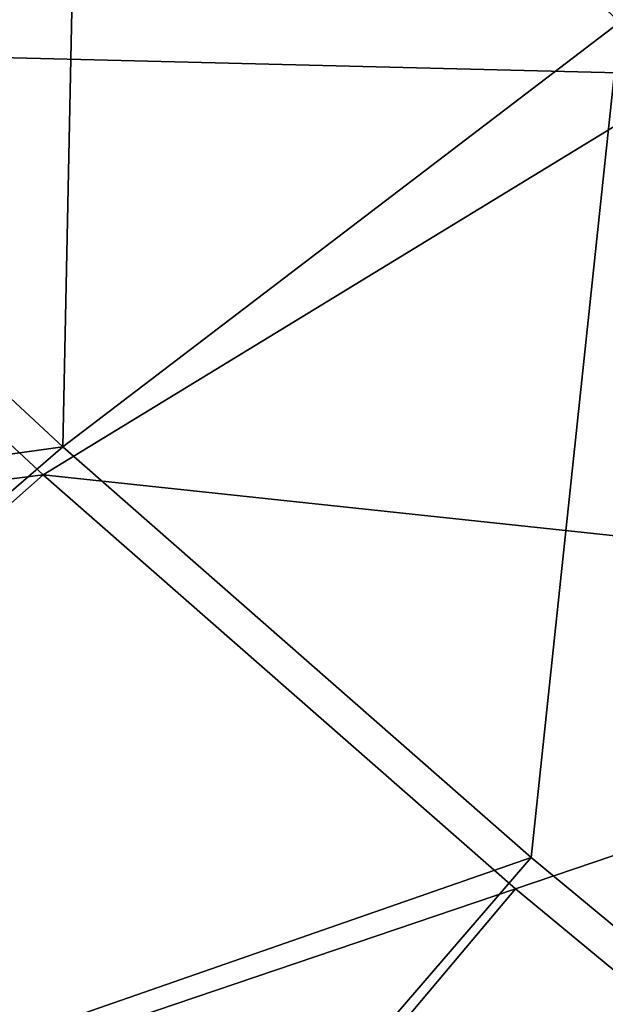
# Model space of a CAD drawing. Header units: metres. Extents: x -1501 to 0, y -1015 to 0.
# Tile 5 of 109: x -1267 to -1222, y -541 to -465. Entities that reach past the tile are written whole.
import ezdxf

# ---------------------------------------------------------------- set-up
doc = ezdxf.new("R2010")
doc.units = ezdxf.units.M

msp = doc.modelspace()

# ---------------------------------------------------------------- linework, layer by layer
at = {"layer": 'None'}
for points in [[(-1262.206055, -426.611908, -377.175201), (-1268.575195, -420.231384, -377.175201), (-1298.832642, -464.931549)], [(-1300.634644, -466.816772, -3), (-1308.839722, -458.597443, -3), (-1261.500244, -425.873413, -406)], [(-1214.653198, -468.930359, -406), (-1300.634644, -466.816772, -3), (-1261.500244, -425.873413, -406)], [(-1214.653198, -468.930359, -406), (-1261.500244, -425.873413, -406), (-296.472443, -437.669617, -406)], [(-1262.206055, -426.611908, -377.175201), (-1298.832642, -464.931549), (-1263.665771, -497.59726)], [(-1220.748169, -464.88623, -377.175201), (-1262.206055, -426.611908, -377.175201), (-1263.665771, -497.59726)], [(-1262.206055, -426.611908, -377.175201), (-1220.748169, -464.88623, -377.175201), (-1220.440796, -464.499817, -379.803467)], [(-1383.436035, -514.230164), (-1263.665771, -497.59726), (-1298.832642, -464.931549)], [(-1220.748169, -464.88623, -377.175201), (-1263.665771, -497.59726), (-1227.581055, -529.246155)], [(-1190.607788, -559.852417), (-1220.748169, -464.88623, -377.175201), (-1227.581055, -529.246155)], [(-1300.634644, -466.816772, -3), (-1265.171631, -499.751129, -3), (-1379.971436, -514.310059, -3)], [(-1265.171631, -499.751129, -3), (-1300.634644, -466.816772, -3), (-1214.653198, -468.930359, -406)], [(-1165.89502, -510.339233, -406), (-1265.171631, -499.751129, -3), (-1214.653198, -468.930359, -406)], [(-1383.436035, -514.230164), (-1349.402466, -571.651245), (-1263.665771, -497.59726)], [(-1349.402466, -571.651245), (-1227.581055, -529.246155), (-1263.665771, -497.59726)], [(-1379.971436, -514.310059, -3), (-1265.171631, -499.751129, -3), (-1346.015503, -571.374329, -3)], [(-1265.171631, -499.751129, -3), (-1228.776978, -531.653076, -3), (-1346.015503, -571.374329, -3)], [(-1165.89502, -510.339233, -406), (-1228.776978, -531.653076, -3), (-1265.171631, -499.751129, -3)], [(-1191.480957, -562.496277, -3), (-1228.776978, -531.653076, -3), (-1165.89502, -510.339233, -406)], [(-1349.402466, -571.651245), (-1311.470947, -626.575562), (-1227.581055, -529.246155)], [(-1311.470947, -626.575562), (-1190.607788, -559.852417), (-1227.581055, -529.246155)], [(-1346.015503, -571.374329, -3), (-1228.776978, -531.653076, -3), (-1308.194214, -625.953491, -3)], [(-1228.776978, -531.653076, -3), (-1191.480957, -562.496277, -3), (-1308.194214, -625.953491, -3)]]:
    msp.add_3dface(points, dxfattribs=at)
at = {"layer": 'None01'}
for points in [[(-1420.450195, -116.977798, -410), (-953.507996, -712.491272, -410), (-1404.711548, -104.637085, -410)], [(-1420.450195, -116.977798, -430), (-1404.711548, -104.637085, -430), (-953.507996, -712.491272, -430)], [(-1404.711548, -104.637085, -410), (-953.507996, -712.491272, -410), (-937.769287, -700.150574, -410)], [(-937.769287, -700.150574, -410), (-937.769287, -700.150574, -430), (-1404.711548, -104.637085, -410)], [(-937.769287, -700.150574, -430), (-1404.711548, -104.637085, -430), (-1404.711548, -104.637085, -410)], [(-1404.711548, -104.637085, -430), (-937.769287, -700.150574, -430), (-953.507996, -712.491272, -430)], [(-953.507996, -712.491272, -410), (-1420.450195, -116.977798, -410), (-953.507996, -712.491272, -430)], [(-1420.450195, -116.977798, -410), (-1420.450195, -116.977798, -430), (-953.507996, -712.491272, -430)]]:
    msp.add_3dface(points, dxfattribs=at)

doc.saveas('drawing.dxf')
